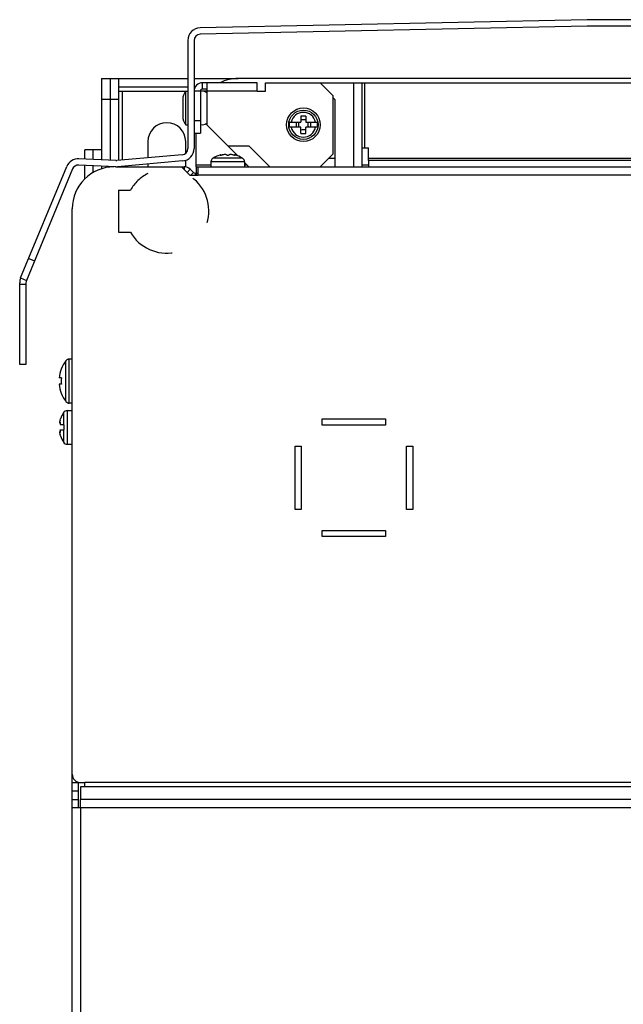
# Model space of a CAD drawing. Header units: millimetres. Extents: x 0 to 1800, y 0 to 1800.
# Tile 11 of 37: x 492 to 636, y 1121 to 1355. Entities that reach past the tile are written whole.
import ezdxf

# ---------------------------------------------------------------- set-up
doc = ezdxf.new("R2010")
doc.units = ezdxf.units.MM
doc.header["$LTSCALE"] = 117.333333
doc.linetypes.add('DOT', pattern=[0.2, 0.1, -0.1])
doc.linetypes.add('HIDDEN', pattern=[0.2, 0.1, -0.1])
doc.layers.add('00_COMPONENTS', color=7, linetype='CONTINUOUS')
doc.layers.add('DEFAULT_2', color=8, linetype='HIDDEN')

msp = doc.modelspace()

# ---------------------------------------------------------------- linework, layer by layer
at = {"layer": '00_COMPONENTS', "color": 7, "linetype": 'CONTINUOUS'}
for p, q in [((627.28, 1355.16), (535.22, 1353.22)), ((647.28, 1355.16), (627.28, 1355.16)), ((627.3, 1353.66), (535.25, 1351.72)), ((647.27, 1353.66), (627.3, 1353.66)), ((532.28, 1350.22), (532.28, 1324.53)), ((533.78, 1350.22), (533.78, 1324.53)), ((511.78, 1341.16), (511.78, 1324.16)), ((511.78, 1341.16), (532.28, 1341.16)), ((533.78, 1341.16), (544.28, 1341.16)), ((556.47, 1330.76), (559.18, 1330.76)), ((558.12, 1329.56), (558.12, 1330.76)), ((559.18, 1332.2), (559.18, 1330.76)), ((560.38, 1332.2), (560.38, 1330.76)), ((560.38, 1330.76), (563.09, 1330.76)), ((561.45, 1330.76), (561.45, 1329.56)), ((559.18, 1329.56), (556.47, 1329.56)), ((559.18, 1328.12), (559.18, 1329.56)), ((560.38, 1328.12), (560.38, 1329.56)), ((563.09, 1329.56), (560.38, 1329.56)), ((511.78, 1324.16), (507.78, 1324.16)), ((509.78, 1321.91), (509.78, 1324.16)), ((515.18, 1321.67), (506.39, 1322.07)), ((530.92, 1323.04), (515.38, 1321.67)), ((531.05, 1321.55), (515.52, 1320.18)), ((537.78, 1321.37), (537.78, 1320.16)), ((538.22, 1322.16), (538.17, 1322.16)), ((540.15, 1322.95), (540.15, 1323.02)), ((543.42, 1323.02), (543.42, 1322.95)), ((543.56, 1322.96), (543.56, 1322.96)), ((545.4, 1322.16), (545.35, 1322.16)), ((545.78, 1321.37), (545.78, 1320.16)), ((492.51, 1293.71), (503.48, 1320.22)), ((504.86, 1319.64), (493.9, 1293.14)), ((515.12, 1320.17), (506.32, 1320.57)), ((509.78, 1318.82), (509.78, 1320.41)), ((513.78, 1320.23), (513.78, 1320.11)), ((494.42, 1298.33), (495.81, 1297.76)), ((492.51, 1293.71), (493.9, 1293.14)), ((492.28, 1273.16), (492.28, 1292.57)), ((493.78, 1292.16), (492.28, 1292.16)), ((493.78, 1292.57), (493.78, 1273.16)), ((493.78, 1273.16), (492.28, 1273.16)), ((503.78, 1274.33), (503.78, 1274.38)), ((504.78, 1274.41), (504.02, 1274.41)), ((502.2, 1269.91), (501.65, 1269.91)), ((502.2, 1268.41), (501.65, 1268.41)), ((503.78, 1263.94), (503.78, 1263.99)), ((504.78, 1263.91), (504.02, 1263.91)), ((503.57, 1262.16), (504.78, 1262.16)), ((501.84, 1259.18), (502, 1259.18)), ((501.92, 1259.86), (502, 1260.16)), ((502.78, 1258.76), (501.92, 1258.76)), ((502.78, 1258.76), (502.78, 1257.56)), ((501.84, 1257.14), (502, 1257.14)), ((501.92, 1257.56), (502.78, 1257.56)), ((502, 1256.16), (501.92, 1256.46)), ((503.57, 1254.16), (504.78, 1254.16)), ((506.78, 1172.66), (506.78, 1169.66)), ((768.78, 1172.66), (506.78, 1172.66)), ((504.78, 1169.66), (506.28, 1169.66)), ((506.28, 1167.76), (506.28, 1169.66)), ((769.78, 1169.66), (506.78, 1169.66))]:
    msp.add_line(p, q, dxfattribs=at)
at = {"layer": '00_COMPONENTS', "color": 3, "linetype": 'CONTINUOUS'}
for p, q in [((513.78, 1341.16), (513.78, 1321.73)), ((515.78, 1341.16), (515.78, 1321.67)), ((730.28, 1341.16), (544.28, 1341.16)), ((563.78, 1340.16), (710.78, 1340.16)), ((573.78, 1320.16), (573.78, 1340.16)), ((515.78, 1339.16), (532.28, 1339.16)), ((515.78, 1338.16), (531.78, 1338.16)), ((533.78, 1339.16), (534.05, 1339.16)), ((535.28, 1338.16), (535.28, 1328.16)), ((536.78, 1338.16), (535.28, 1338.16)), ((536.78, 1338.66), (535.78, 1338.66)), ((567.28, 1336.16), (566.78, 1336.66)), ((567.28, 1336.16), (567.28, 1320.16)), ((522.78, 1326.16), (522.78, 1322.32)), ((531.78, 1323.42), (531.78, 1326.16)), ((534.28, 1320.16), (534.28, 1328.16)), ((507.78, 1322), (507.78, 1324.16)), ((511.78, 1324.16), (511.78, 1321.82)), ((541.78, 1325.16), (544.17, 1322.78)), ((573.78, 1324.66), (575.28, 1324.66)), ((575.28, 1321.66), (575.28, 1324.66)), ((531.78, 1320.09), (531.78, 1321.71)), ((699.28, 1321.66), (575.28, 1321.66)), ((507.78, 1317.3), (507.78, 1320.5)), ((511.78, 1320.32), (511.78, 1319.7)), ((515.52, 1320.16), (531.45, 1320.16)), ((522.78, 1320.82), (522.78, 1320.09)), ((532.78, 1318.16), (530.78, 1320.16)), ((532.87, 1319.58), (533.64, 1318.81)), ((534.28, 1320.16), (649.79, 1320.16)), ((534.78, 1318.16), (534.78, 1320.16)), ((545.78, 1321.16), (546.78, 1320.16)), ((532.78, 1318.16), (534.78, 1318.16)), ((533.99, 1318.66), (534.78, 1318.66)), ((504.78, 615.16), (504.78, 1310.16)), ((564.28, 1258.66), (564.28, 1260.16)), ((564.28, 1260.16), (579.28, 1260.16)), ((579.28, 1258.66), (564.28, 1258.66)), ((579.28, 1260.16), (579.28, 1258.66)), ((557.78, 1238.66), (557.78, 1253.66)), ((557.78, 1253.66), (559.28, 1253.66)), ((559.28, 1253.66), (559.28, 1238.66)), ((584.28, 1238.66), (584.28, 1253.66)), ((584.28, 1253.66), (585.78, 1253.66)), ((585.78, 1253.66), (585.78, 1238.66)), ((559.28, 1238.66), (557.78, 1238.66)), ((585.78, 1238.66), (584.28, 1238.66)), ((564.28, 1232.16), (564.28, 1233.66)), ((564.28, 1233.66), (579.28, 1233.66)), ((579.28, 1233.66), (579.28, 1232.16)), ((579.28, 1232.16), (564.28, 1232.16)), ((506.78, 1173.66), (507.78, 1173.66)), ((507.78, 1172.66), (507.78, 1173.66)), ((506.78, 1167.66), (506.78, 1169.64)), ((506.78, 1167.66), (504.78, 1167.66))]:
    msp.add_line(p, q, dxfattribs=at)
at = {"layer": '00_COMPONENTS', "color": 9, "linetype": 'CONTINUOUS'}
for p, q in [((535.78, 1338.66), (535.78, 1340.16)), ((571.78, 1320.16), (571.78, 1340.16)), ((574.28, 1340.16), (574.28, 1324.66)), ((516.78, 1321.79), (516.78, 1338.16)), ((535.28, 1338.16), (533.78, 1338.16)), ((548.78, 1338.16), (536.78, 1338.16)), ((515.78, 1336.16), (511.78, 1336.16)), ((545.78, 1321.37), (537.78, 1321.37)), ((545.28, 1322.21), (538.29, 1322.21)), ((567.28, 1322.16), (565.78, 1322.16)), ((699.28, 1322.16), (575.28, 1322.16)), ((516.78, 1320.16), (516.78, 1320.29)), ((531.45, 1320.16), (531.45, 1319.49)), ((532.87, 1319.58), (532.12, 1318.83)), ((534.28, 1320.66), (537.78, 1320.66)), ((545.78, 1320.66), (546.28, 1320.66)), ((573.78, 1320.66), (575.28, 1320.66)), ((533.64, 1318.81), (532.99, 1318.16)), ((533.99, 1318.66), (533.99, 1318.16)), ((638.78, 1318.16), (534.78, 1318.16)), ((503.23, 1264.36), (503.23, 1273.96)), ((504.02, 1263.91), (504.02, 1274.41)), ((502.74, 1261.71), (502.74, 1258.76)), ((503.57, 1262.16), (503.57, 1254.16)), ((501.92, 1259.27), (501.99, 1259.27)), ((501.99, 1257.05), (501.92, 1257.05)), ((502.74, 1257.56), (502.74, 1254.62)), ((638.78, 1173.66), (507.78, 1173.66)), ((506.78, 1167.66), (506.78, 615.16)), ((767.78, 1167.66), (506.78, 1167.66))]:
    msp.add_line(p, q, dxfattribs=at)
at = {"layer": '00_COMPONENTS', "color": 7, "linetype": 'CONTINUOUS', "true_color": 0x474747}
for p, q in [((548.78, 1340.16), (535.78, 1340.16)), ((536.78, 1340.16), (536.78, 1330.16)), ((548.78, 1338.16), (548.78, 1340.16)), ((550.78, 1338.16), (550.78, 1340.16)), ((550.78, 1340.16), (563.78, 1340.16)), ((563.78, 1340.16), (566.78, 1337.16)), ((531.78, 1330.16), (531.78, 1338.16)), ((531.78, 1338.16), (532.28, 1338.16)), ((548.78, 1338.16), (550.78, 1338.16)), ((531.08, 1336.16), (531.08, 1332.16)), ((566.78, 1337.16), (566.78, 1323.16)), ((533.78, 1331.16), (535.28, 1331.16)), ((531.78, 1330.16), (532.28, 1330.16)), ((536.78, 1330.16), (541.78, 1325.16)), ((533.78, 1328.16), (535.28, 1328.16)), ((541.78, 1325.16), (546.78, 1325.16)), ((546.78, 1325.16), (551.78, 1320.16)), ((566.78, 1323.16), (563.78, 1320.16)), ((575.28, 1321.66), (575.28, 1320.16)), ((534.28, 1320.16), (534.28, 1318.16)), ((504.78, 1173.66), (506.28, 1173.66)), ((504.78, 1171.66), (506.28, 1171.66)), ((506.28, 1169.66), (506.28, 1173.66))]:
    msp.add_line(p, q, dxfattribs=at)
at = {"layer": '00_COMPONENTS', "color": 7, "linetype": 'CONTINUOUS'}
for radius in [4, 3.5]:
    msp.add_circle((559.78, 1330.16), radius, dxfattribs=at)
for centre, radius, start, end in [((535.28, 1350.22), 3, 91.206, 180), ((535.28, 1350.22), 1.5, 91.206, 180), ((559.78, 1330.16), 3.37, 169.7302, 190.2698), ((559.78, 1317.83), 14.38, 87.6083, 92.3917), ((559.78, 1330.16), 3.37, 349.7302, 10.2698), ((559.78, 1342.49), 14.38, 267.6083, 272.3917), ((530.78, 1324.53), 1.5, 275.0425, 360), ((530.78, 1324.53), 3, 275.0425, 360), ((506.25, 1319.07), 3, 87.3974, 157.5206), ((515.25, 1323.16), 1.5, 267.3974, 275.0425), ((538.78, 1321.37), 1, 127.7932, 180), ((538.83, 1321.36), 1.01, 126.8801, 127.4059), ((538.84, 1321.36), 1.01, 123.2013, 126.8788), ((538.84, 1321.36), 1.01, 122.6763, 123.2017), ((541.78, 1316.76), 6.47, 104.6606, 122.6763), ((539.9, 1324.84), 1.89, 285.9629, 287.3665), ((541.04, 1321.19), 1.92, 106.0404, 107.3813), ((542.53, 1321.2), 1.92, 72.6189, 73.961), ((543.65, 1324.75), 1.81, 252.6174, 253.4616), ((541.78, 1316.76), 6.47, 57.3237, 75.3394), ((544.73, 1321.36), 1.01, 56.7982, 57.3237), ((544.73, 1321.36), 1.01, 53.1212, 56.7987), ((544.73, 1321.36), 1.01, 52.5941, 53.1199), ((544.78, 1321.37), 1, 0, 52.2068), ((506.25, 1319.07), 1.5, 87.3974, 157.5206), ((515.25, 1323.16), 3, 267.3974, 275.0425), ((495.28, 1292.57), 3, 157.5206, 180), ((495.28, 1292.57), 1.5, 157.5206, 180), ((509.58, 1269.16), 7.96, 142.9498, 174.5968), ((504.02, 1273.36), 0.998, 103.9506, 143.016), ((504.02, 1273.41), 1, 90, 103.7597), ((511.62, 1269.16), 9.46, 175.4505, 184.5495), ((509.58, 1269.16), 7.96, 185.4032, 217.0502), ((504.03, 1264.97), 1.01, 217.0506, 219.2016), ((504.02, 1264.96), 0.998, 219.1482, 253.8684), ((504.02, 1264.96), 0.991, 253.9084, 256.1009), ((504.02, 1264.91), 1, 256.2403, 270), ((508.18, 1258.16), 6.5, 146.9443, 162.0798), ((503.57, 1261.16), 1, 90, 146.9443), ((501.84, 1259.2), 0.0157, 263.8707, 269.8982), ((506.34, 1258.66), 4.58, 164.822, 165.453), ((501.84, 1257.13), 0.0157, 90.2864, 96.0899), ((506.34, 1257.66), 4.58, 194.5462, 195.1779), ((508.18, 1258.16), 6.5, 197.9202, 213.0557), ((503.57, 1255.16), 1, 213.0557, 270)]:
    msp.add_arc(centre, radius, start, end, dxfattribs=at)
at = {"layer": '00_COMPONENTS', "color": 7, "linetype": 'CONTINUOUS', "true_color": 0x474747}
for centre, radius, start, end in [((535.78, 1338.16), 2, 90, 180), ((534.29, 1336.16), 3.21, 141.4199, 180), ((535.78, 1336.66), 1.5, 48.1683, 109.4756), ((534.29, 1332.16), 3.21, 180, 218.5801), ((535.78, 1331.66), 1.5, 250.5244, 311.8317)]:
    msp.add_arc(centre, radius, start, end, dxfattribs=at)
at = {"layer": '00_COMPONENTS', "color": 3, "linetype": 'CONTINUOUS'}
for centre, radius, start, end in [((544.28, 1331.16), 10, 90, 115.8322), ((535.78, 1338.16), 0.5, 90, 180), ((527.28, 1326.16), 4.5, 0, 180), ((514.78, 1310.16), 10, 90, 180), ((531.45, 1318.16), 2, 45, 90), ((533.99, 1319.16), 0.5, 225, 270), ((506.78, 1175.66), 2, 180, 270)]:
    msp.add_arc(centre, radius, start, end, dxfattribs=at)
at = {"layer": '00_COMPONENTS', "color": 9, "linetype": 'CONTINUOUS'}
for start, end in [(11.7169, 168.2831), (191.7169, 348.2831)]:
    msp.add_arc((559.78, 1330.16), 2.95, start, end, dxfattribs=at)
at = {"layer": '00_COMPONENTS', "color": 7, "linetype": 'CONTINUOUS'}
for points, knots in [([(558.59, 1330.76), (558.59, 1330.71), (558.62, 1330.51), (558.64, 1330.31), (558.64, 1330.16)], [0, 0, 0, 0, 0.245111, 1, 1, 1, 1]), ([(560.93, 1330.16), (560.93, 1330.21), (560.93, 1330.41), (560.96, 1330.61), (560.98, 1330.76)], [0, 0, 0, 0, 0.254302, 1, 1, 1, 1]), ([(558.64, 1330.16), (558.64, 1330.11), (558.63, 1329.91), (558.61, 1329.71), (558.59, 1329.56)], [0, 0, 0, 0, 0.254302, 1, 1, 1, 1]), ([(560.98, 1329.56), (560.97, 1329.61), (560.94, 1329.81), (560.93, 1330.01), (560.93, 1330.16)], [0, 0, 0, 0, 0.245111, 1, 1, 1, 1]), ([(540.15, 1323.02), (540.13, 1323.02), (540.09, 1323.01), (540.05, 1322.99), (540.03, 1322.97), (540.01, 1322.96), (540.01, 1322.96)], [0, 0, 0, 0, 0.387733, 0.692859, 0.898379, 1, 1, 1, 1]), ([(540.01, 1322.96), (540.01, 1322.96), (540.01, 1322.96), (540.01, 1322.95), (540.01, 1322.95)], [0, 0, 0, 0, 0.491043, 1, 1, 1, 1]), ([(540.01, 1322.95), (540.02, 1322.95), (540.03, 1322.95), (540.06, 1322.95), (540.1, 1322.95), (540.13, 1322.95), (540.15, 1322.95)], [0, 0, 0, 0, 0.108527, 0.314716, 0.616628, 1, 1, 1, 1]), ([(540.15, 1322.95), (540.17, 1322.96), (540.26, 1322.97), (540.35, 1323), (540.42, 1323.01)], [0, 0, 0, 0, 0.233042, 1, 1, 1, 1]), ([(540.5, 1323.04), (540.61, 1323.07), (540.83, 1323.12), (541.1, 1323.14), (541.29, 1323.13), (541.38, 1323.11), (541.43, 1323.09), (541.46, 1323.07), (541.48, 1323.05), (541.48, 1323.04), (541.48, 1323.03)], [0, 0, 0, 0, 0.330458, 0.65146, 0.782642, 0.883752, 0.922206, 0.953072, 0.977948, 1, 1, 1, 1]), ([(541.48, 1323.03), (541.48, 1323.02), (541.5, 1323), (541.53, 1322.98), (541.59, 1322.96), (541.67, 1322.95), (541.78, 1322.94), (541.89, 1322.95), (541.98, 1322.96), (542.03, 1322.98), (542.06, 1323), (542.08, 1323.02), (542.08, 1323.03)], [0, 0, 0, 0, 0.058639, 0.105844, 0.165936, 0.319292, 0.500001, 0.68071, 0.834066, 0.894157, 0.941362, 1, 1, 1, 1]), ([(542.08, 1323.03), (542.08, 1323.04), (542.09, 1323.05), (542.1, 1323.07), (542.13, 1323.09), (542.19, 1323.11), (542.28, 1323.13), (542.47, 1323.14), (542.74, 1323.12), (542.95, 1323.07), (543.06, 1323.04)], [0, 0, 0, 0, 0.02205, 0.046929, 0.077797, 0.116251, 0.217357, 0.348536, 0.669529, 1, 1, 1, 1]), ([(543.13, 1323.02), (543.2, 1323), (543.3, 1322.97), (543.4, 1322.96), (543.42, 1322.95)], [0, 0, 0, 0, 0.765536, 1, 1, 1, 1]), ([(543.56, 1322.96), (543.56, 1322.96), (543.54, 1322.97), (543.52, 1322.99), (543.47, 1323.01), (543.44, 1323.02), (543.42, 1323.02)], [0, 0, 0, 0, 0.101621, 0.307142, 0.612267, 1, 1, 1, 1]), ([(543.42, 1322.95), (543.44, 1322.95), (543.47, 1322.95), (543.51, 1322.95), (543.54, 1322.95), (543.55, 1322.95), (543.56, 1322.96)], [0, 0, 0, 0, 0.394806, 0.700615, 0.90194, 1, 1, 1, 1]), ([(501.84, 1259.18), (501.83, 1259.18), (501.82, 1259.19), (501.82, 1259.21), (501.81, 1259.24), (501.81, 1259.3), (501.82, 1259.37), (501.83, 1259.47), (501.86, 1259.62), (501.88, 1259.73), (501.9, 1259.81)], [0, 0, 0, 0, 0.032144, 0.057541, 0.090815, 0.181673, 0.30338, 0.451841, 0.621586, 1, 1, 1, 1]), ([(501.92, 1259.27), (501.9, 1259.25), (501.89, 1259.22), (501.86, 1259.19), (501.84, 1259.18), (501.84, 1259.18)], [0, 0, 0, 0, 0.658106, 0.864917, 1, 1, 1, 1]), ([(501.96, 1259.31), (501.95, 1259.31), (501.93, 1259.3), (501.92, 1259.28), (501.92, 1259.27)], [0, 0, 0, 0, 0.37844, 1, 1, 1, 1]), ([(501.92, 1258.76), (501.93, 1258.79), (501.96, 1258.85), (501.99, 1258.99), (502, 1259.1), (502, 1259.18)], [0, 0, 0, 0, 0.203495, 0.462495, 1, 1, 1, 1]), ([(502, 1259.18), (502, 1259.2), (502, 1259.23), (501.99, 1259.28), (501.97, 1259.31), (501.96, 1259.31)], [0, 0, 0, 0, 0.389068, 0.687521, 1, 1, 1, 1]), ([(501.9, 1256.51), (501.88, 1256.59), (501.86, 1256.71), (501.83, 1256.85), (501.82, 1256.95), (501.81, 1257.03), (501.81, 1257.08), (501.82, 1257.11), (501.82, 1257.13), (501.83, 1257.14), (501.84, 1257.14)], [0, 0, 0, 0, 0.378452, 0.548197, 0.696654, 0.818355, 0.909203, 0.942473, 0.967863, 1, 1, 1, 1]), ([(501.84, 1257.14), (501.84, 1257.14), (501.86, 1257.14), (501.89, 1257.11), (501.9, 1257.08), (501.92, 1257.05)], [0, 0, 0, 0, 0.134946, 0.341684, 1, 1, 1, 1]), ([(502, 1257.14), (502, 1257.22), (501.99, 1257.33), (501.96, 1257.47), (501.93, 1257.54), (501.92, 1257.56)], [0, 0, 0, 0, 0.537507, 0.796507, 1, 1, 1, 1]), ([(501.92, 1257.05), (501.92, 1257.04), (501.93, 1257.02), (501.95, 1257.01), (501.96, 1257.01)], [0, 0, 0, 0, 0.621563, 1, 1, 1, 1]), ([(501.96, 1257.01), (501.97, 1257.01), (501.99, 1257.05), (502, 1257.09), (502, 1257.12), (502, 1257.14)], [0, 0, 0, 0, 0.312482, 0.610935, 1, 1, 1, 1])]:
    msp.add_open_spline(points, degree=3, knots=knots, dxfattribs=at)
for points in [[(560.38, 1331.36), (560.18, 1331.33), (559.78, 1331.29), (559.38, 1331.33), (559.18, 1331.36)], [(559.18, 1328.97), (559.38, 1329), (559.78, 1329.04), (560.18, 1329), (560.38, 1328.97)]]:
    msp.add_open_spline(points, degree=3, dxfattribs=at)
at = {"layer": 'DEFAULT_2', "color": 8, "linetype": 'DOT'}
for p, q in [((515.78, 1314.61), (515.78, 1304.61)), ((515.78, 1314.61), (518.62, 1314.61)), ((515.78, 1304.61), (518.62, 1304.61))]:
    msp.add_line(p, q, dxfattribs=at)
for start, end in [(116.7437, 150), (210, 63.2563)]:
    msp.add_arc((527.28, 1309.61), 10, start, end, dxfattribs=at)

doc.saveas('drawing.dxf')
